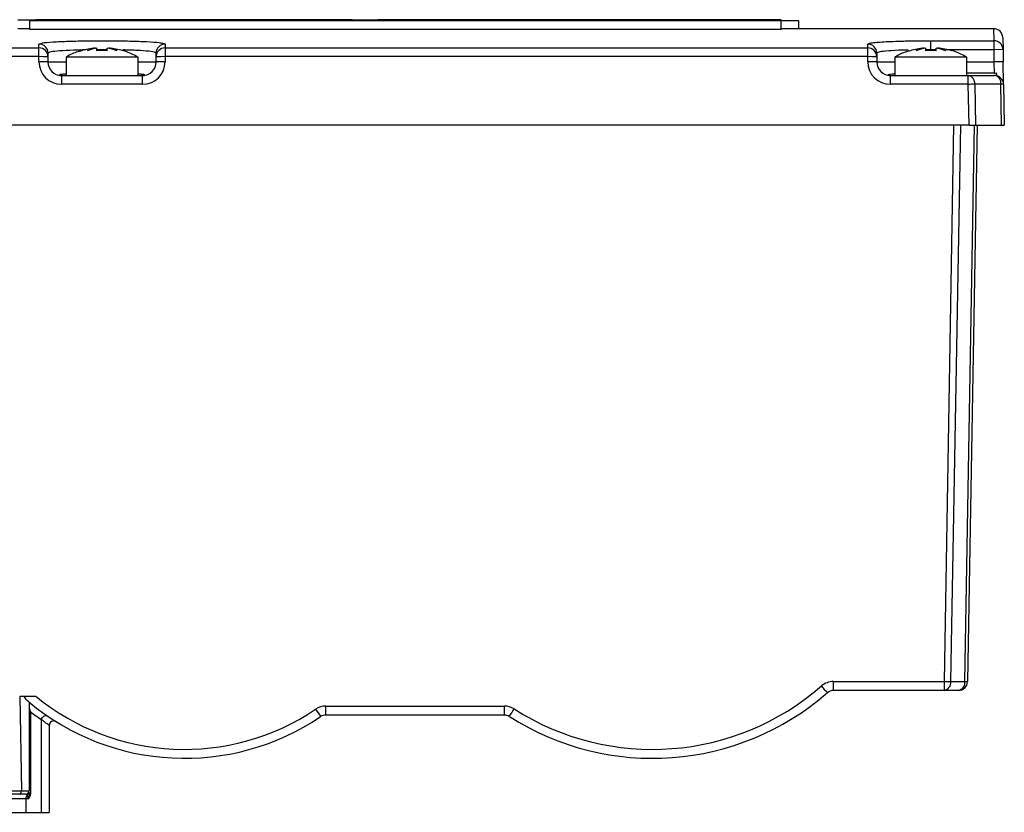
# Model space of a CAD drawing. Header units: millimetres. Extents: x -1087 to -132, y -334 to 655.
# Tile 60 of 63: x -243 to -134, y 185 to 273. Entities that reach past the tile are written whole.
import ezdxf

# ---------------------------------------------------------------- set-up
doc = ezdxf.new("R2010")
doc.units = ezdxf.units.MM

msp = doc.modelspace()

# ---------------------------------------------------------------- linework, layer by layer
at = {"color": 7, "linetype": 'Continuous', "lineweight": 25}
for p, q in [((-243.48, 273.01), (-241.48, 273.01)), ((-242.15, 272.95), (-242.15, 272.93)), ((-158.75, 272.95), (-242.15, 272.95)), ((-242.15, 271.93), (-242.15, 272.93)), ((-242.15, 272.93), (-158.75, 272.93)), ((-241.48, 272.95), (-241.48, 273.01)), ((-240.61, 273), (-208.36, 273)), ((-240.61, 272.95), (-240.61, 273)), ((-221.37, 273.01), (-238.05, 273.01)), ((-206.36, 273.01), (-221.93, 273.01)), ((-208.36, 272.95), (-208.36, 273)), ((-206.36, 272.95), (-206.36, 273.01)), ((-203.48, 273), (-186.8, 273)), ((-203.48, 272.95), (-203.48, 273)), ((-184.25, 273.01), (-200.93, 273.01)), ((-186.8, 272.95), (-186.8, 273)), ((-183.15, 272.95), (-183.15, 273.01)), ((-166.49, 273.01), (-179.83, 273.01)), ((-172.09, 273), (-158.75, 273)), ((-172.09, 272.95), (-172.09, 273)), ((-158.75, 272.95), (-158.75, 273)), ((-158.75, 272.93), (-158.75, 272.95)), ((-158.75, 271.93), (-158.75, 272.93)), ((-156.78, 272.01), (-156.78, 272.88)), ((-242.15, 272.01), (-243.48, 272.01)), ((-158.75, 271.93), (-242.15, 271.93)), ((-135.16, 272.01), (-158.75, 272.01)), ((-135.13, 270.68), (-135.16, 272.01)), ((-134.16, 271.03), (-134.13, 269.7)), ((-241.12, 270.31), (-240.81, 270.41)), ((-241.12, 269.89), (-241.12, 270.31)), ((-227.12, 270.31), (-227.12, 269.89)), ((-149.14, 269.89), (-149.14, 270.31)), ((-142.14, 270.68), (-135.13, 270.68)), ((-142.14, 269.68), (-142.14, 270.68)), ((-135.13, 269.68), (-135.13, 270.68)), ((-319.09, 269.89), (-241.12, 269.89)), ((-241.12, 268.91), (-319.09, 268.91)), ((-241.12, 268.91), (-241.12, 269.89)), ((-241.12, 268.34), (-241.12, 268.91)), ((-240.12, 269.31), (-240.12, 268.89)), ((-240.12, 268.89), (-240.12, 268.32)), ((-238.11, 268.85), (-238.11, 266.82)), ((-230.11, 268.85), (-238.11, 268.85)), ((-233.54, 269.68), (-234.69, 269.67)), ((-230.11, 266.82), (-230.11, 268.85)), ((-228.12, 268.89), (-228.12, 269.31)), ((-228.12, 268.32), (-228.12, 268.89)), ((-227.12, 269.89), (-227.12, 268.91)), ((-227.12, 269.89), (-149.14, 269.89)), ((-227.12, 268.91), (-227.12, 268.34)), ((-149.14, 268.91), (-227.12, 268.91)), ((-149.14, 268.91), (-149.14, 269.89)), ((-149.14, 268.34), (-149.14, 268.91)), ((-148.14, 269.31), (-148.14, 268.89)), ((-148.14, 268.89), (-148.14, 268.32)), ((-146.13, 268.85), (-146.13, 266.82)), ((-138.13, 268.85), (-146.13, 268.85)), ((-142.14, 269.68), (-142.71, 269.68)), ((-142.14, 269.68), (-142.14, 269.56)), ((-141.56, 269.68), (-142.14, 269.68)), ((-135.13, 269.68), (-140.43, 269.68)), ((-138.13, 266.82), (-138.13, 268.85)), ((-134.13, 269.7), (-135.13, 269.68)), ((-135.11, 268.32), (-135.13, 269.68)), ((-134.13, 269.7), (-134.11, 268.34)), ((-240.12, 268.32), (-238.11, 268.32)), ((-230.11, 268.32), (-228.12, 268.32)), ((-148.14, 268.32), (-146.13, 268.32)), ((-138.13, 268.32), (-135.11, 268.32)), ((-134.11, 268.34), (-135.11, 268.32)), ((-135.07, 267.09), (-135.11, 268.32)), ((-134.07, 265.84), (-134.11, 268.34)), ((-238.62, 266.82), (-238.62, 265.84)), ((-238.62, 266.82), (-229.62, 266.82)), ((-229.62, 265.84), (-229.62, 266.82)), ((-146.64, 266.82), (-146.64, 265.84)), ((-146.64, 266.82), (-137.98, 266.82)), ((-135.07, 267.09), (-138.13, 267.09)), ((-137.98, 265.84), (-137.98, 266.82)), ((-137.98, 266.82), (-135.07, 266.82)), ((-229.62, 265.84), (-238.62, 265.84)), ((-137.98, 265.84), (-146.64, 265.84)), ((-137.9, 261.32), (-137.98, 265.84)), ((-137.27, 265.85), (-137.19, 261.32)), ((-134.36, 265.85), (-137.27, 265.85)), ((-134.28, 261.32), (-134.36, 265.85)), ((-134.07, 265.84), (-133.99, 261.32)), ((-137.9, 261.32), (-330.33, 261.32)), ((-140.64, 199.54), (-139.57, 261.32)), ((-138.86, 261.32), (-139.94, 199.53)), ((-138.36, 199.53), (-137.28, 261.32)), ((-136.99, 261.32), (-138.07, 199.54)), ((-137.9, 261.32), (-137.19, 261.32)), ((-137.19, 261.32), (-134.28, 261.32)), ((-134.28, 261.32), (-133.99, 261.32)), ((-152.96, 199.54), (-140.64, 199.54)), ((-152.96, 198.55), (-152.96, 199.54)), ((-140.64, 198.55), (-140.64, 199.54)), ((-139.94, 199.53), (-138.36, 199.53)), ((-243.25, 197.92), (-241.48, 197.92)), ((-243.25, 197.92), (-243.07, 187.42)), ((-140.64, 198.55), (-152.96, 198.55)), ((-139.07, 198.55), (-140.64, 198.55)), ((-242.21, 197.24), (-242.21, 187.42)), ((-209.3, 196.81), (-189.46, 196.81)), ((-209.3, 195.82), (-209.3, 196.81)), ((-189.46, 195.82), (-189.46, 196.81)), ((-242.07, 196.2), (-242.07, 187.16)), ((-189.46, 195.82), (-209.3, 195.82)), ((-240.86, 195.32), (-240.86, 185.02)), ((-239.98, 194.66), (-239.98, 185.02)), ((-263.98, 187.42), (-243.07, 187.42)), ((-243.24, 187.02), (-263.98, 187.02)), ((-242.61, 187.02), (-243.24, 187.02)), ((-243.07, 187.42), (-242.21, 187.42)), ((-242.21, 187.22), (-242.21, 187.16)), ((-242.07, 187.16), (-242.21, 187.16)), ((-242.56, 186.52), (-244.68, 186.52)), ((-242.56, 186.52), (-242.56, 185.02)), ((-242.33, 186.52), (-242.56, 186.52)), ((-244.68, 185.02), (-242.56, 185.02)), ((-242.56, 185.02), (-240.86, 185.02)), ((-240.86, 185.02), (-239.98, 185.02))]:
    msp.add_line(p, q, dxfattribs=at)
at = {"color": 7, "linetype": 'Continuous', "lineweight": 25, "flags": 128}
msp.add_lwpolyline([(-240.86, 195.32), (-240.81, 195.43), (-240.74, 195.54), (-240.66, 195.63), (-240.57, 195.7), (-240.47, 195.75), (-240.38, 195.77), (-240.29, 195.77), (-240.22, 195.74)], dxfattribs=at)
at = {"color": 7, "linetype": 'Continuous', "lineweight": 25}
for centre, radius, start, end in [((-135.16, 271.01), 1, 1, 90), ((-241.11, 269.31), 0.999, 0.045, 90.045), ((-227.12, 269.31), 0.999, 89.955, 179.955), ((-149.14, 269.31), 0.999, 0.045, 90.045), ((-135.13, 269.68), 0.999, 1.0344, 90.0372), ((-241.11, 268.89), 0.999, 0.0561, 90.056), ((-240.87, 254.57), 14.34, 87.0017, 90.9986), ((-227.12, 268.89), 0.999, 89.944, 179.9439), ((-227.37, 254.57), 14.34, 89.0014, 92.9983), ((-149.14, 268.89), 0.999, 0.0561, 90.056), ((-148.89, 254.57), 14.34, 87.0017, 90.9986), ((-238.62, 268.34), 2.5, 180, 270), ((-240.87, 254), 14.34, 87.0017, 90.9986), ((-238.62, 268.32), 1.5, 180, 270), ((-229.62, 268.34), 2.5, 270, 0), ((-229.62, 268.32), 1.5, 270, 0), ((-227.37, 254), 14.34, 89.0014, 92.9983), ((-146.64, 268.34), 2.5, 180, 270), ((-148.89, 254), 14.34, 87.0017, 90.9986), ((-146.64, 268.32), 1.5, 180, 270), ((-138.15, 265.95), 0.884, 353.0142, 78.8616), ((-135.24, 265.95), 0.884, 353.0142, 78.8616), ((-135.07, 265.82), 1, 1, 90), ((-137.19, 222.92), 42.92, 90.1136, 91.0574), ((-134.27, 263.36), 2.49, 85.2084, 91.9649), ((-173.03, 220.51), 28.5, 237.4166, 311.1446), ((-152.96, 197.54), 2, 90, 131.1446), ((-138.01, 212.94), 21.4, 220.4897, 223.1328), ((-139.85, 242.46), 42.93, 268.9427, 269.8859), ((-140.81, 199.42), 0.884, 281.1494, 6.9914), ((-139.07, 199.55), 1, 270, 359), ((-139.24, 199.42), 0.884, 281.1494, 6.9914), ((-138.28, 202.02), 2.49, 268.0352, 274.7894), ((-224.98, 218.01), 26, 230.5926, 304.0493), ((-173.03, 220.52), 29.5, 237.4166, 311.1446), ((-152.96, 197.55), 1, 90, 131.1446), ((-224.98, 218.02), 27, 230.2167, 304.0493), ((-209.3, 194.81), 2, 90, 124.0493), ((-189.46, 194.81), 2, 57.4166, 90), ((-225.33, 218.02), 27.5, 232.5186, 235.6289), ((-189.49, 210.31), 25.09, 213.4921, 215.7426), ((-209.3, 194.82), 1, 90, 124.0493), ((-189.46, 194.82), 1, 57.4166, 90), ((-210.49, 210.33), 26.08, 325.7877, 327.9525), ((-239.48, 194.66), 0.5, 58.1786, 180), ((-242.61, 187.42), 0.4, 270, 0), ((-241.97, 186.54), 0.597, 141.3696, 181.4548), ((-242.56, 187.23), 0.346, 291.0342, 357.922)]:
    msp.add_arc(centre, radius, start, end, dxfattribs=at)
for centre, major_axis, ratio, start_param, end_param in [((-242.93, -812.99), (0, 1086), 0.45, 6.278195, 6.280225), ((-238.05, -812.99), (0, 1086), 0.45, 0, 0.005231), ((-221.37, -812.99), (0, 1086), 0.45, 6.28205, 6.284321), ((-205.8, -812.99), (0, 1086), 0.45, 0.001135, 0.005231), ((-200.93, -812.99), (0, 1086), 0.45, 0, 0.005231), ((-184.25, -812.99), (0, 1086), 0.45, 6.280942, 6.288416), ((-179.83, -812.99), (1479.09, 0), 0.734235, 1.565565, 1.57304), ((-166.49, -812.99), (1479.09, 0), 0.734235, 1.565565, 1.570796), ((-179.33, -812.99), (1479.09, 0), 0.734235, 1.555549, 1.556881), ((-134.97, -812.99), (0, 1081.5), 0.002341, 6.226847, 6.232033), ((-243.24, 187.42), (0, 0.4), 0.414214, 3.141593, 4.694936), ((-243.64, 187.42), (0.566, -0.01), 0.706891, 0.007219, 0.024673), ((-242.61, 186.52), (0, 0.5), 0.565685, 4.712389, 5.600264)]:
    msp.add_ellipse(centre, major_axis=major_axis, ratio=ratio, start_param=start_param, end_param=end_param, dxfattribs=at)
for points, knots in [([(-240.81, 270.41), (-240.78, 270.42), (-240.65, 270.47), (-239.64, 270.55), (-237.9, 270.63), (-235.67, 270.68), (-233.28, 270.68), (-230.98, 270.65), (-229.07, 270.58), (-227.85, 270.5), (-227.59, 270.44), (-227.51, 270.42)], [0, 0, 0, 0, 0.029409, 0.160308, 0.291059, 0.421599, 0.551981, 0.682311, 0.812701, 0.943246, 1, 1, 1, 1]), ([(-227.51, 270.42), (-227.36, 270.4), (-227.13, 270.36), (-227.12, 270.32), (-227.12, 270.31)], [0, 0, 0, 0, 0.64293, 1, 1, 1, 1]), ([(-149.14, 270.31), (-149.14, 270.33), (-149.09, 270.36), (-148.96, 270.4), (-148.9, 270.41), (-148.77, 270.43), (-148.69, 270.44), (-148.43, 270.48), (-148.22, 270.5), (-147.71, 270.54), (-147.41, 270.56), (-146.77, 270.59), (-146.42, 270.61), (-145.84, 270.62), (-145.64, 270.63), (-145.24, 270.64), (-145.03, 270.65), (-144.4, 270.66), (-143.96, 270.67), (-143.06, 270.68), (-142.6, 270.68), (-142.14, 270.68)], [0, 0, 0, 0, 0.125, 0.125, 0.1875, 0.1875, 0.25, 0.25, 0.375, 0.375, 0.5, 0.5, 0.625, 0.625, 0.6875, 0.6875, 0.75, 0.75, 0.875, 0.875, 1, 1, 1, 1]), ([(-235.93, 269.66), (-236.39, 269.65), (-237.51, 269.63), (-238.87, 269.55), (-239.92, 269.44), (-240.05, 269.35), (-240.12, 269.31)], [0, 0, 0, 0, 0.195716, 0.463621, 0.731796, 1, 1, 1, 1]), ([(-236.41, 269.56), (-236.55, 269.53), (-237.12, 269.38), (-237.68, 269.14), (-238.07, 268.88), (-238.07, 268.87)], [0, 0, 0, 0, 0.227217, 0.987896, 1, 1, 1, 1]), ([(-230.14, 268.85), (-230.35, 268.97), (-230.88, 269.26), (-231.45, 269.5), (-231.81, 269.58), (-231.81, 269.58)], [0, 0, 0, 0, 0.399977, 0.994031, 1, 1, 1, 1]), ([(-228.12, 269.31), (-228.12, 269.32), (-228.15, 269.38), (-228.59, 269.48), (-229.78, 269.58), (-230.94, 269.64), (-231.69, 269.65), (-231.8, 269.65)], [0, 0, 0, 0, 0.090532, 0.378575, 0.6662, 0.953522, 1, 1, 1, 1]), ([(-144.65, 269.64), (-144.87, 269.64), (-145.73, 269.62), (-146.89, 269.55), (-147.94, 269.44), (-148.07, 269.35), (-148.14, 269.31)], [0, 0, 0, 0, 0.105489, 0.403449, 0.701708, 1, 1, 1, 1]), ([(-144.43, 269.56), (-144.57, 269.53), (-145.14, 269.38), (-145.7, 269.14), (-146.09, 268.88), (-146.09, 268.87)], [0, 0, 0, 0, 0.227217, 0.987896, 1, 1, 1, 1]), ([(-138.16, 268.85), (-138.37, 268.97), (-138.9, 269.26), (-139.47, 269.5), (-139.83, 269.58), (-139.83, 269.58)], [0, 0, 0, 0, 0.399977, 0.994031, 1, 1, 1, 1]), ([(-238.11, 266.98), (-238.27, 266.97), (-238.66, 266.94), (-238.85, 266.89), (-238.85, 266.85), (-238.78, 266.83), (-238.71, 266.83), (-238.67, 266.82), (-238.64, 266.82), (-238.62, 266.82), (-238.61, 266.82), (-238.6, 266.82)], [0, 0, 0, 0, 0.2436189, 0.6384855, 0.8347302, 0.9329045, 0.9619573, 0.9779634, 0.989679, 0.9990488, 1, 1, 1, 1]), ([(-229.63, 266.82), (-229.62, 266.82), (-229.61, 266.82), (-229.58, 266.82), (-229.55, 266.82), (-229.47, 266.83), (-229.37, 266.85), (-229.37, 266.89), (-229.59, 266.94), (-229.97, 266.97), (-230.11, 266.98)], [0, 0, 0, 0, 0.00389, 0.013102, 0.026685, 0.043934, 0.131619, 0.36985, 0.770452, 1, 1, 1, 1]), ([(-146.13, 266.98), (-146.16, 266.98), (-146.55, 266.96), (-146.79, 266.92), (-146.89, 266.87), (-146.85, 266.85), (-146.8, 266.83), (-146.73, 266.83), (-146.67, 266.82), (-146.65, 266.82), (-146.63, 266.82), (-146.63, 266.82)], [0, 0, 0, 0, 0.040675, 0.534447, 0.752938, 0.843303, 0.929924, 0.973536, 0.985685, 0.995421, 1, 1, 1, 1]), ([(-242.78, 197.92), (-242.7, 197.92), (-242.61, 197.92), (-242.4, 197.92), (-242.29, 197.92), (-241.96, 197.92), (-241.72, 197.92), (-241.48, 197.92)], [0, 0, 0, 0, 0.25, 0.25, 0.5, 0.5, 1, 1, 1, 1]), ([(-242.21, 196.8), (-242.21, 196.71), (-242.2, 196.61), (-242.14, 196.41), (-242.11, 196.3), (-242.07, 196.2)], [0, 0, 0, 0, 0.5, 0.5, 1, 1, 1, 1]), ([(-239.98, 194.66), (-239.98, 194.66), (-240, 194.67), (-240.08, 194.73), (-240.14, 194.78), (-240.3, 194.89), (-240.4, 194.97), (-240.61, 195.13), (-240.73, 195.22), (-240.86, 195.32)], [0, 0, 0, 0, 0.25, 0.25, 0.5, 0.5, 0.75, 0.75, 1, 1, 1, 1]), ([(-242.21, 187.16), (-242.21, 187.06), (-242.22, 186.95), (-242.26, 186.79), (-242.28, 186.74), (-242.31, 186.63), (-242.33, 186.58), (-242.33, 186.52)], [0, 0, 0, 0, 0.5, 0.5, 0.75, 0.75, 1, 1, 1, 1]), ([(-242.07, 187.16), (-242.07, 187.09), (-242.07, 187.03), (-242.09, 186.9), (-242.11, 186.84), (-242.15, 186.72), (-242.17, 186.67), (-242.22, 186.6), (-242.24, 186.58), (-242.28, 186.54), (-242.31, 186.52), (-242.33, 186.52)], [0, 0, 0, 0, 0.25, 0.25, 0.5, 0.5, 0.75, 0.75, 0.875, 0.875, 1, 1, 1, 1])]:
    msp.add_open_spline(points, degree=3, knots=knots, dxfattribs=at)
for points in [[(-234.86, 269.87), (-235.39, 269.82), (-235.91, 269.72), (-236.41, 269.56)], [(-235.74, 269.58), (-235.45, 269.72), (-235.16, 269.81), (-234.86, 269.87)], [(-234.69, 269.87), (-235.05, 269.81), (-235.4, 269.72), (-235.74, 269.58)], [(-234.69, 269.56), (-234.69, 269.72), (-234.69, 269.82), (-234.69, 269.87)], [(-233.54, 269.56), (-233.92, 269.59), (-234.31, 269.59), (-234.69, 269.56)], [(-233.54, 269.56), (-233.54, 269.72), (-233.54, 269.82), (-233.54, 269.87)], [(-232.49, 269.58), (-232.83, 269.72), (-233.18, 269.81), (-233.54, 269.87)], [(-233.37, 269.87), (-233.07, 269.81), (-232.78, 269.72), (-232.49, 269.58)], [(-231.81, 269.56), (-232.32, 269.72), (-232.84, 269.82), (-233.37, 269.87)], [(-142.88, 269.87), (-143.41, 269.82), (-143.93, 269.72), (-144.43, 269.56)], [(-143.76, 269.58), (-143.47, 269.72), (-143.18, 269.81), (-142.88, 269.87)], [(-142.71, 269.87), (-143.07, 269.81), (-143.42, 269.72), (-143.76, 269.58)], [(-142.71, 269.56), (-142.71, 269.72), (-142.71, 269.82), (-142.71, 269.87)], [(-141.56, 269.56), (-141.94, 269.59), (-142.33, 269.59), (-142.71, 269.56)], [(-141.56, 269.56), (-141.56, 269.72), (-141.56, 269.82), (-141.56, 269.87)], [(-140.51, 269.58), (-140.85, 269.72), (-141.2, 269.81), (-141.56, 269.87)], [(-141.39, 269.87), (-141.09, 269.81), (-140.8, 269.72), (-140.51, 269.58)], [(-139.83, 269.56), (-140.34, 269.72), (-140.86, 269.82), (-141.39, 269.87)], [(-135.07, 267.09), (-134.99, 267.09), (-134.92, 267.09), (-134.84, 267.1)], [(-242.25, 197.27), (-242.46, 197.44), (-242.63, 197.66), (-242.78, 197.92)]]:
    msp.add_open_spline(points, degree=3, dxfattribs=at)

doc.saveas('drawing.dxf')
